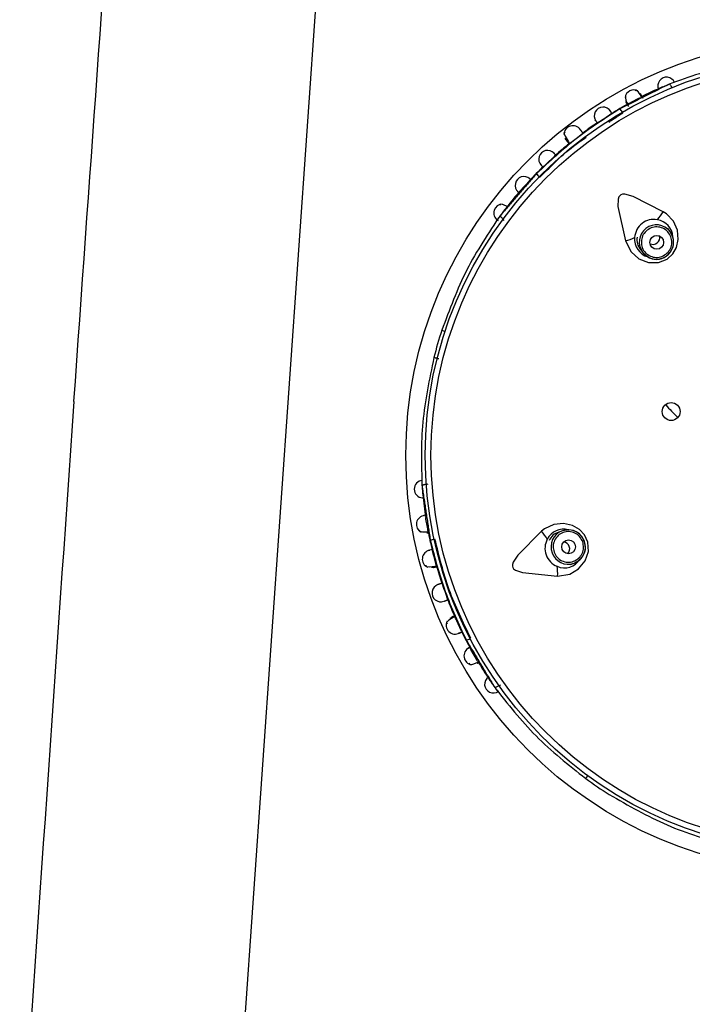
# Model space of a CAD drawing. Header units: millimetres. Extents: x 3811.49 to 3812.61, y 4795.07 to 4797.37.
# Tile 12 of 58: x 3812.0664 to 3812.1152, y 4795.9057 to 4795.9771. Entities that reach past the tile are written whole.
import ezdxf

# ---------------------------------------------------------------- set-up
doc = ezdxf.new("R2010")
doc.units = ezdxf.units.MM
doc.layers.add('SANINDUSA', color=3, linetype='Continuous')

msp = doc.modelspace()

# ---------------------------------------------------------------- linework, layer by layer
at = {"layer": 'SANINDUSA'}
for p, q in [((3812.081848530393, 4795.891510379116), (3812.103124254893, 4796.195767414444)), ((3812.110385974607, 4795.971204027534), (3812.110587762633, 4795.970840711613)), ((3812.106000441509, 4795.968516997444), (3812.106096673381, 4795.968398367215)), ((3812.106228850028, 4795.968290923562), (3812.106305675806, 4795.968153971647)), ((3812.101579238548, 4795.962571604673), (3812.101507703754, 4795.96266366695)), ((3812.113610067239, 4795.961770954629), (3812.113437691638, 4795.961992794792)), ((3812.113822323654, 4795.961354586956), (3812.113610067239, 4795.961770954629)), ((3812.111463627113, 4795.960458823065), (3812.111635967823, 4795.960237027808)), ((3812.097047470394, 4795.954602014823), (3812.097283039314, 4795.954524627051)), ((3812.095935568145, 4795.943423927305), (3812.096045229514, 4795.943463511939)), ((3812.105793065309, 4795.940062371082), (3812.105528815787, 4795.939966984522)), ((3812.106254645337, 4795.940135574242), (3812.105793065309, 4795.940062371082)), ((3812.106377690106, 4795.937615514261), (3812.10664188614, 4795.937710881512)), ((3812.097737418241, 4795.933754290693), (3812.097635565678, 4795.933709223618)), ((3812.099629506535, 4795.930633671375), (3812.099157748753, 4795.931455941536)), ((3812.101313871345, 4795.928867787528), (3812.101193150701, 4795.928820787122)), ((3812.10749300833, 4795.922095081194), (3812.107639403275, 4795.922295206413))]:
    msp.add_line(p, q, dxfattribs=at)
at = {"layer": 'SANINDUSA', "flags": 128}
for points in [[(3812.111557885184, 4795.97154430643), (3812.111521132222, 4795.971605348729), (3812.111317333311, 4795.971879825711), (3812.111155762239, 4795.972011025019), (3812.111048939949, 4795.971973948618)], [(3812.11375557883, 4795.972196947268), (3812.113732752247, 4795.972245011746), (3812.113702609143, 4795.97230086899), (3812.113671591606, 4795.972350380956), (3812.113640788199, 4795.97239181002), (3812.11361127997, 4795.972423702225), (3812.113584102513, 4795.972444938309), (3812.113560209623, 4795.972454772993), (3812.113540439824, 4795.972452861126)], [(3812.111656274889, 4795.97141183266), (3812.111564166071, 4795.971594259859), (3812.111468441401, 4795.971783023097)], [(3812.105994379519, 4795.968983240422), (3812.105912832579, 4795.968909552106), (3812.105993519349, 4795.968676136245), (3812.106217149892, 4795.968307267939), (3812.106228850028, 4795.968290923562)], [(3812.106049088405, 4795.968416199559), (3812.106007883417, 4795.968507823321), (3812.106049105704, 4795.968511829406)], [(3812.113106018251, 4795.963200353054), (3812.110924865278, 4795.964306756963), (3812.110330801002, 4795.964467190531), (3812.110164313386, 4795.964463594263), (3812.110044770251, 4795.964426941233), (3812.109958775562, 4795.964364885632), (3812.109896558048, 4795.964279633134), (3812.109838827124, 4795.964109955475), (3812.109830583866, 4795.963574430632), (3812.110375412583, 4795.961078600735)], [(3812.101812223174, 4795.963560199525), (3812.101787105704, 4795.96357657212), (3812.101527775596, 4795.963708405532), (3812.101341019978, 4795.963750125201), (3812.101248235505, 4795.963684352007)], [(3812.110375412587, 4795.961078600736), (3812.110776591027, 4795.9602884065), (3812.111339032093, 4795.959792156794), (3812.112036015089, 4795.959519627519), (3812.112764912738, 4795.959509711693), (3812.113393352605, 4795.959748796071), (3812.113820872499, 4795.960137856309), (3812.114082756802, 4795.960610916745), (3812.114205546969, 4795.961191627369), (3812.114141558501, 4795.961853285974), (3812.113851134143, 4795.962505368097), (3812.113343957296, 4795.963044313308), (3812.113106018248, 4795.963200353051)], [(3812.113812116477, 4795.961351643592), (3812.11377762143, 4795.961480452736), (3812.113610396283, 4795.961770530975)], [(3812.11163563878, 4795.960237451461), (3812.11190092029, 4795.959985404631), (3812.112132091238, 4795.959866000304)], [(3812.111635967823, 4795.960237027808), (3812.112003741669, 4795.959918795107), (3812.11212756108, 4795.959857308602)], [(3812.10545196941, 4795.936772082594), (3812.106327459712, 4795.936909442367), (3812.106973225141, 4795.937291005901), (3812.107447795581, 4795.937869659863), (3812.107682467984, 4795.938559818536), (3812.107649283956, 4795.93923138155), (3812.107411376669, 4795.939758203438), (3812.107042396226, 4795.940153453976), (3812.106528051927, 4795.940449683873), (3812.105879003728, 4795.940593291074), (3812.10516909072, 4795.940518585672), (3812.104499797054, 4795.940202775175), (3812.104277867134, 4795.940024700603)], [(3812.095405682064, 4795.940133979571), (3812.095440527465, 4795.940024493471), (3812.095644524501, 4795.939975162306), (3812.095990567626, 4795.939980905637), (3812.096064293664, 4795.939989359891)], [(3812.104277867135, 4795.940024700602), (3812.102551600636, 4795.93829219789), (3812.102215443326, 4795.937776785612), (3812.102167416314, 4795.937617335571), (3812.102165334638, 4795.937492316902), (3812.10219777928, 4795.937391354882), (3812.102259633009, 4795.937305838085), (3812.102403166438, 4795.937198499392), (3812.102909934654, 4795.937025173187), (3812.10545196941, 4795.936772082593)], [(3812.106254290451, 4795.94012495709), (3812.106121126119, 4795.940131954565), (3812.105793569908, 4795.940062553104)], [(3812.106641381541, 4795.93771069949), (3812.106963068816, 4795.937885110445), (3812.107148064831, 4795.938068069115)], [(3812.10664188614, 4795.937710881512), (3812.107058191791, 4795.937962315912), (3812.107154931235, 4795.938061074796)], [(3812.095878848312, 4795.937571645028), (3812.095915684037, 4795.937464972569), (3812.096142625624, 4795.937440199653), (3812.096531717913, 4795.937489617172), (3812.096653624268, 4795.937515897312)], [(3812.096428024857, 4795.937394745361), (3812.096323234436, 4795.937391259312), (3812.096333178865, 4795.937446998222)], [(3812.097980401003, 4795.933834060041), (3812.097871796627, 4795.933777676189), (3812.097544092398, 4795.933570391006), (3812.097385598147, 4795.933408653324), (3812.097423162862, 4795.933304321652)], [(3812.099016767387, 4795.930460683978), (3812.099086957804, 4795.930369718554), (3812.099295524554, 4795.930393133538), (3812.099618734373, 4795.930516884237), (3812.099685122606, 4795.930550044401)], [(3812.101193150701, 4795.928820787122), (3812.10114817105, 4795.928792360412), (3812.101092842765, 4795.928761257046), (3812.101040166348, 4795.928735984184), (3812.100991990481, 4795.928717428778), (3812.100950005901, 4795.928706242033), (3812.10091568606, 4795.928702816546), (3812.100890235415, 4795.928707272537), (3812.10087454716, 4795.928719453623)]]:
    msp.add_lwpolyline(points, dxfattribs=at)
at = {"layer": 'SANINDUSA'}
for centre, radius in [((3812.12464121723, 4795.945537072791), 0.03020728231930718), ((3812.12464121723, 4795.945537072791), 0.02879663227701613), ((3812.12464121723, 4795.945537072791), 0.02837947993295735), ((3812.112641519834, 4795.96098079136), 0.000499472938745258), ((3812.113691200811, 4795.948708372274), 0.0006500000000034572), ((3812.106245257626, 4795.938897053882), 0.0004994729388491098)]:
    msp.add_circle(centre, radius, dxfattribs=at)
for centre, radius, start, end in [((3812.113354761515, 4795.972323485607), 0.0006341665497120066, 22.49871385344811, 203.2834575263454), ((3812.11097851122, 4795.971397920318), 0.0006380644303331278, 62.87476718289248, 171.6974126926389), ((3812.12464121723, 4795.945537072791), 0.02911556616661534, 113.4119791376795, 116.9148633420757), ((3812.111346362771, 4795.971534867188), 0.0009711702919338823, 175.542532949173, 213.3211889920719), ((3811.71003686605, 4796.730480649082), 0.8586011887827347, 297.8107891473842, 297.874239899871), ((3812.108750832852, 4795.970148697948), 0.0006391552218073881, 32.50932542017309, 213.2736240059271), ((3812.12464121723, 4795.945537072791), 0.02911556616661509, 118.7897238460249, 121.7117590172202), ((3812.109560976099, 4795.970124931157), 0.0006630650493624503, 26.76775904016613, 53.05434398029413), ((3812.095699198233, 4795.990337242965), 0.02423596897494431, 301.5187458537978, 304.3450017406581), ((3812.106560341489, 4795.968789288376), 0.0006539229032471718, 33.6366397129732, 179.2114059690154), ((3812.12464121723, 4795.945537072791), 0.02911556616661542, 123.9837319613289, 126.6206732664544), ((3812.100948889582, 4795.976027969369), 0.0095284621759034, 304.026839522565, 311.6704359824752), ((3812.12464121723, 4795.945537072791), 0.0291155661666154, 129.0317149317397, 131.708821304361), ((3812.104718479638, 4795.967015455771), 0.0006391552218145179, 42.50932540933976, 223.2736240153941), ((3812.088325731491, 4795.984666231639), 0.02428478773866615, 311.522531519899, 314.3435829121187), ((3812.12464121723, 4795.945537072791), 0.02911556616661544, 133.987700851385, 136.8609689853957), ((3812.103007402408, 4795.965120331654), 0.0006366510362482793, 47.50597044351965, 228.2767694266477), ((3812.104541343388, 4795.966224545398), 0.0006630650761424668, 202.6419368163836, 228.9285207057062), ((3812.113069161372, 4795.95573918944), 0.01368833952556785, 134.3779174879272, 138.9952371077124), ((3812.12464121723, 4795.945537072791), 0.02911556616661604, 138.7814699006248, 141.887163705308), ((3812.101453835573, 4795.963114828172), 0.000641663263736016, 89.68773342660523, 235.9451339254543), ((3812.12464121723, 4795.945537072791), 0.02911556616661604, 141.887163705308, 142.7506758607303), ((3812.12464121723, 4795.945537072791), 0.02911556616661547, 142.7506758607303, 143.9973011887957), ((3812.110660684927, 4795.9645264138), 0.002781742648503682, 316.770715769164, 331.5298109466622), ((3812.11243668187, 4795.96124379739), 0.001399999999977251, 79.67880427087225, 176.0174741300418), ((3812.112624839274, 4795.961001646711), 0.001250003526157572, 37.9842326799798, 217.712047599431), ((3812.112498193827, 4795.961324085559), 0.001310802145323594, 2.741879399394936, 81.69565904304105), ((3812.109694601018, 4795.963775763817), 0.002781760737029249, 284.1665419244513, 298.9255416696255), ((3812.112372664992, 4795.961217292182), 0.001338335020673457, 174.6950322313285, 254.283140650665), ((3812.112256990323, 4795.9611813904), 0.001060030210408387, 170.1920243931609, 222.4471392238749), ((3812.112401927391, 4795.96131038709), 0.0004634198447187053, 306.1894469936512, 15.47589238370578), ((3812.112622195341, 4795.96100723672), 0.001249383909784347, 307.786591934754, 16.14190150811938), ((3812.11270966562, 4795.960988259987), 0.001160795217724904, 310.616844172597, 18.24296069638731), ((3812.112375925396, 4795.961318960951), 0.0004859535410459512, 243.3289882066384, 308.0671549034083), ((3812.112619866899, 4795.961006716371), 0.001250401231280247, 246.8139397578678, 307.8855211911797), ((3812.112641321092, 4795.960856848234), 0.001114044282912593, 242.7998541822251, 317.7028587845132), ((3812.12464121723, 4795.945537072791), 0.0290464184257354, 161.8139056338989, 165.8787073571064), ((3812.12400643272, 4795.958521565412), 0.01419999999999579, 221.0332214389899, 226.1018920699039), ((3812.095674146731, 4795.943083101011), 0.0006312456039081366, 94.15806634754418, 267.6409249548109), ((3812.12464121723, 4795.945537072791), 0.02911556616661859, 183.6980572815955, 184.8447514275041), ((3812.12464121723, 4795.945537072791), 0.02911556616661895, 184.8447514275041, 185.6502792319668), ((3812.12464121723, 4795.945537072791), 0.02911556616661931, 185.6502792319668, 188.9106531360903), ((3812.095851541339, 4795.940530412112), 0.0006469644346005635, 95.89012445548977, 241.6321151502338), ((3811.678780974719, 4795.868202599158), 0.4234063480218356, 9.775000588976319, 9.903674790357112), ((3812.12464121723, 4795.945537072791), 0.02911556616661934, 190.7817039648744, 193.7069872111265), ((3812.102261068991, 4795.938108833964), 0.00278172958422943, 28.77066668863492, 43.52983151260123), ((3812.105887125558, 4795.93884244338), 0.001333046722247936, 75.36400620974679, 152.997094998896), ((3812.105800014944, 4795.938930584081), 0.001058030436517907, 104.6645641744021, 156.8712209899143), ((3812.106220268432, 4795.938887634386), 0.001250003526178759, 109.9842326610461, 289.7120475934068), ((3812.106259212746, 4795.938964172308), 0.00116079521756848, 22.61684416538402, 90.24296069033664), ((3812.106214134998, 4795.938886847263), 0.001249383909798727, 19.78659191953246, 88.14190150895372), ((3812.09659672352, 4795.938792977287), 0.0006630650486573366, 98.7677590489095, 125.0543439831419), ((3812.105931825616, 4795.938783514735), 0.001400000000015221, 151.6788062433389, 248.0174913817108), ((3812.105857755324, 4795.93877103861), 0.000463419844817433, 18.18944699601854, 87.47589236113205), ((3812.10636307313, 4795.938858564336), 0.001114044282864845, 314.7998541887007, 29.70285879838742), ((3812.106213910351, 4795.938884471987), 0.001250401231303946, 318.8139397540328, 19.88552121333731), ((3812.096283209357, 4795.938008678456), 0.0006509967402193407, 100.5837129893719, 246.3097406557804), ((3812.073039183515, 4795.931841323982), 0.02428888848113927, 13.52284872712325, 16.34346373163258), ((3812.105841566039, 4795.938748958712), 0.0004859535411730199, 315.3289881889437, 20.06715493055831), ((3812.10595044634, 4795.938688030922), 0.001319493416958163, 245.7150940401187, 328.2001716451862), ((3812.12464121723, 4795.945537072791), 0.02911556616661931, 195.9872036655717, 198.6294282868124), ((3812.102676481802, 4795.936958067), 0.002781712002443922, 356.1663620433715, 10.92561730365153), ((3812.096977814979, 4795.935551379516), 0.0006416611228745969, 109.5124526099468, 290.2707021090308), ((3812.088321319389, 4795.932426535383), 0.009528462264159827, 16.02683956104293, 23.67043594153), ((3812.12464121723, 4795.945537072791), 0.02911556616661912, 201.0319077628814, 203.7019528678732), ((3812.098013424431, 4795.933217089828), 0.0006508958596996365, 152.5900039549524, 299.150434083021), ((3812.0788962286, 4795.924338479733), 0.02131931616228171, 23.33409469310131, 26.52057128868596), ((3812.12464121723, 4795.945537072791), 0.02911556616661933, 205.9830035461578, 208.9277214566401), ((3812.098755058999, 4795.932813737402), 0.0006630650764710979, 274.6419368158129, 300.9285206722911), ((3812.099300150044, 4795.930985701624), 0.000646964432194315, 115.890124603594, 261.6321252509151), ((3812.12464121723, 4795.945537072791), 0.02911556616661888, 210.7930362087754, 214.041060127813), ((3812.100786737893, 4795.928928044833), 0.0006341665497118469, 124.4987138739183, 305.283457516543), ((3812.12464121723, 4795.945537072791), 0.02911556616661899, 214.041060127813, 214.8430679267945), ((3812.12464121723, 4795.945537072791), 0.02911556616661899, 214.8430679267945, 215.9974656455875), ((3812.12464121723, 4795.945537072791), 0.02904641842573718, 233.8139056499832, 237.8831159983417)]:
    msp.add_arc(centre, radius, start, end, dxfattribs=at)
for centre, major_axis, ratio, start_param, end_param in [((3812.007981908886, 4796.232394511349), (0.329268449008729, 4.692314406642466), 0.01746763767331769, 4.653276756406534, 4.673496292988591), ((3812.08088292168, 4795.900597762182), (0.0556075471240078, 0.8099915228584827), 0.01709311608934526, 1.511631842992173, 1.582043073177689)]:
    msp.add_ellipse(centre, major_axis=major_axis, ratio=ratio, start_param=start_param, end_param=end_param, dxfattribs=at)
for points, knots in [([(3812.122674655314, 4795.97451500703), (3812.121087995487, 4795.97434690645), (3812.117915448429, 4795.974010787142), (3812.114998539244, 4795.972972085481), (3812.113540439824, 4795.972452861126)], [0, 0, 0, 0, 0.5001217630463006, 1, 1, 1, 1]), ([(3812.109959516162, 4795.970654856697), (3812.108883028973, 4795.969965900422), (3812.106730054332, 4795.968587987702), (3812.104862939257, 4795.96684218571), (3812.103929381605, 4795.965969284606)], [0, 0, 0, 0, 0.4999999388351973, 1, 1, 1, 1]), ([(3812.108218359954, 4795.969795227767), (3812.108184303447, 4795.969845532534), (3812.108144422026, 4795.969904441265), (3812.108243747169, 4795.969757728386), (3812.108287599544, 4795.969692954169), (3812.108324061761, 4795.969639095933)], [0, 0, 0, 0, 0.496299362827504, 0.581184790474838, 1, 1, 1, 1]), ([(3812.109284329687, 4795.970501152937), (3812.109276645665, 4795.970513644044), (3812.10922340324, 4795.970600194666), (3812.109260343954, 4795.970540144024), (3812.109291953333, 4795.970488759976)], [0, 0, 0, 0, 0.1443214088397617, 0.9999999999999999, 0.9999999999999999, 0.9999999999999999, 0.9999999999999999]), ([(3812.104145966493, 4795.965686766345), (3812.105048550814, 4795.966600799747), (3812.106103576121, 4795.967669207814), (3812.107353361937, 4795.968486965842), (3812.107533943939, 4795.968605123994)], [0, 0, 0, 0, 0.8555096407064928, 1, 1, 1, 1]), ([(3812.106086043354, 4795.968370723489), (3812.106068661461, 4795.968392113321), (3812.106025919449, 4795.968444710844), (3812.106185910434, 4795.968247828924), (3812.106280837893, 4795.968131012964)], [0, 0, 0, 0, 0.4066699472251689, 1, 1, 1, 1]), ([(3812.105182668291, 4795.967455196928), (3812.105172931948, 4795.967466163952), (3812.105105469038, 4795.967542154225), (3812.105152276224, 4795.967489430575), (3812.105192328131, 4795.967444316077)], [0, 0, 0, 0, 0.1443214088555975, 0.9999999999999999, 0.9999999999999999, 0.9999999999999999, 0.9999999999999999]), ([(3812.104255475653, 4795.966574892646), (3812.10421320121, 4795.966618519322), (3812.104163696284, 4795.966669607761), (3812.104286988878, 4795.966542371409), (3812.104341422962, 4795.966486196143), (3812.10438668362, 4795.966439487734)], [0, 0, 0, 0, 0.4962993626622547, 0.5811847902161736, 1, 1, 1, 1]), ([(3812.103510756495, 4795.965520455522), (3812.103460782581, 4795.965567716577), (3812.103361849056, 4795.965661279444), (3812.10341409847, 4795.965611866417), (3812.103439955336, 4795.965587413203)], [0, 0, 0, 0, 0.505126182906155, 1, 1, 1, 1]), ([(3812.102585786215, 4795.964643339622), (3812.102556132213, 4795.96466902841), (3812.1025063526, 4795.964712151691), (3812.102587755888, 4795.964641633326), (3812.102620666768, 4795.964613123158)], [0, 0, 0, 0, 0.5957057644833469, 1, 1, 1, 1]), ([(3812.101302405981, 4795.962943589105), (3812.100439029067, 4795.961658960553), (3812.09871186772, 4795.959089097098), (3812.097602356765, 4795.956097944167), (3812.097047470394, 4795.954602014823)], [0, 0, 0, 0, 0.4998820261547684, 1, 1, 1, 1]), ([(3812.101507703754, 4795.96266366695), (3812.101478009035, 4795.962688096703), (3812.101429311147, 4795.962728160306), (3812.101373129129, 4795.962785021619), (3812.101334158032, 4795.962831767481), (3812.10130800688, 4795.962873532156), (3812.101291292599, 4795.962914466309), (3812.101298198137, 4795.962932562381), (3812.101302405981, 4795.962943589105)], [0, 0, 0, 0, 0.2149901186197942, 0.3525733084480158, 0.500344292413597, 0.6481913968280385, 0.7856277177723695, 1, 1, 1, 1]), ([(3812.101096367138, 4795.962581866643), (3812.101076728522, 4795.962596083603), (3812.101037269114, 4795.962624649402), (3812.101095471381, 4795.962582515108), (3812.101124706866, 4795.9625613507)], [0, 0, 0, 0, 0.4976916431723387, 1, 1, 1, 1]), ([(3812.113310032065, 4795.960119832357), (3812.113414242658, 4795.960221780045), (3812.113622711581, 4795.960425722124), (3812.113757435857, 4795.960853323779), (3812.113728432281, 4795.961292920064), (3812.113530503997, 4795.961689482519), (3812.113195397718, 4795.96197990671), (3812.112776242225, 4795.962117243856), (3812.112328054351, 4795.962092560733), (3812.112078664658, 4795.961940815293), (3812.111954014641, 4795.96186496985)], [0, 0, 0, 0, 0.1248186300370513, 0.2496944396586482, 0.3746571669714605, 0.4997338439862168, 0.6249185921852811, 0.7500608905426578, 0.8750753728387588, 1, 1, 1, 1]), ([(3812.096473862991, 4795.952621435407), (3812.096143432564, 4795.951060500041), (3812.095482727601, 4795.947939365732), (3812.095569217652, 4795.944844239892), (3812.095612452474, 4795.943297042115)], [0, 0, 0, 0, 0.500117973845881, 1, 1, 1, 1]), ([(3812.096821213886, 4795.95253407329), (3812.096796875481, 4795.952539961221), (3812.09674814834, 4795.95255174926), (3812.096678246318, 4795.952568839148), (3812.096614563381, 4795.95258454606), (3812.096559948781, 4795.952598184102), (3812.096516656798, 4795.952609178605), (3812.096486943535, 4795.952616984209), (3812.096470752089, 4795.952621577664), (3812.096472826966, 4795.952621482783), (3812.096473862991, 4795.952621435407)], [0, 0, 0, 0, 0.1248247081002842, 0.2499075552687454, 0.3750064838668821, 0.5000076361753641, 0.6249984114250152, 0.7501066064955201, 0.8752235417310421, 1, 1, 1, 1]), ([(3812.095935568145, 4795.943423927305), (3812.095896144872, 4795.943418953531), (3812.095832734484, 4795.943410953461), (3812.095755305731, 4795.943392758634), (3812.095699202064, 4795.943374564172), (3812.095655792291, 4795.943353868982), (3812.095619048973, 4795.943328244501), (3812.095614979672, 4795.943308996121), (3812.095612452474, 4795.943297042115)], [0, 0, 0, 0, 0.2221430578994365, 0.3573061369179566, 0.5003374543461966, 0.6433943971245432, 0.7785337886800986, 1, 1, 1, 1]), ([(3812.095884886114, 4795.941189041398), (3812.095816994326, 4795.941178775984), (3812.095681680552, 4795.941158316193), (3812.095753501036, 4795.941169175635), (3812.095789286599, 4795.941174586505)], [0, 0, 0, 0, 0.5017359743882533, 1, 1, 1, 1]), ([(3812.107270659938, 4795.939266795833), (3812.107205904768, 4795.939397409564), (3812.107076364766, 4795.93965869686), (3812.106711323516, 4795.939918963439), (3812.106284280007, 4795.940027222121), (3812.105845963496, 4795.939961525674), (3812.105466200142, 4795.939732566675), (3812.105206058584, 4795.939376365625), (3812.10509103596, 4795.938942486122), (3812.105158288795, 4795.93865841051), (3812.105191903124, 4795.938516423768)], [0, 0, 0, 0, 0.1248186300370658, 0.2496944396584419, 0.3746571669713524, 0.4997338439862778, 0.6249185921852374, 0.7500608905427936, 0.8750753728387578, 1, 1, 1, 1]), ([(3812.096215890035, 4795.939335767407), (3812.096538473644, 4795.938099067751), (3812.097183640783, 4795.935625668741), (3812.09826702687, 4795.933310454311), (3812.098808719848, 4795.932152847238)], [0, 0, 0, 0, 0.5000000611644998, 1, 1, 1, 1]), ([(3812.09914439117, 4795.932271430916), (3812.09858426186, 4795.933423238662), (3812.097464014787, 4795.935726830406), (3812.096854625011, 4795.93821482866), (3812.096549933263, 4795.939458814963)], [0, 0, 0, 0, 0.5000051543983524, 1, 1, 1, 1]), ([(3812.096351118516, 4795.938693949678), (3812.096287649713, 4795.938678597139), (3812.096211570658, 4795.938660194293), (3812.09603896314, 4795.938618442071), (3812.096108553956, 4795.93863527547), (3812.096168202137, 4795.938649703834)], [0, 0, 0, 0, 0.4182984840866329, 0.5014078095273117, 1, 1, 1, 1]), ([(3812.098333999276, 4795.932650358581), (3812.098279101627, 4795.93262346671), (3812.09821490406, 4795.93259201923), (3812.098307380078, 4795.932637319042), (3812.098320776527, 4795.932643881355)], [0, 0, 0, 0, 0.8551359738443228, 1, 1, 1, 1]), ([(3812.0991062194, 4795.931616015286), (3812.099045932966, 4795.931583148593), (3812.098925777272, 4795.931517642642), (3812.098989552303, 4795.931552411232), (3812.099021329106, 4795.931569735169)], [0, 0, 0, 0, 0.5017359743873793, 0.9999999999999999, 0.9999999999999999, 0.9999999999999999, 0.9999999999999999]), ([(3812.10087454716, 4795.928719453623), (3812.101829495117, 4795.927501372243), (3812.103739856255, 4795.925064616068), (3812.106241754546, 4795.923085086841), (3812.10749300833, 4795.922095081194)], [0, 0, 0, 0, 0.4998782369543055, 1, 1, 1, 1]), ([(3812.109199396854, 4795.920937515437), (3812.110581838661, 4795.920140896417), (3812.113346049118, 4795.918548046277), (3812.116316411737, 4795.917673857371), (3812.117801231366, 4795.917236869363)], [0, 0, 0, 0, 0.500121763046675, 1, 1, 1, 1])]:
    msp.add_open_spline(points, degree=3, knots=knots, dxfattribs=at)
for points, degree in [([(3812.113142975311, 4795.972253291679), (3812.109959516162, 4795.970654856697)], 1), ([(3812.113540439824, 4795.972452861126), (3812.113142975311, 4795.972253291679)], 1), ([(3812.109167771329, 4795.969698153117), (3812.110179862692, 4795.970375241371)], 1), ([(3812.109390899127, 4795.970327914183), (3812.109284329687, 4795.970501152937)], 1), ([(3812.107283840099, 4795.968910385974), (3812.10710949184, 4795.969145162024)], 1), ([(3812.105317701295, 4795.96730309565), (3812.105182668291, 4795.967455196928)], 1), ([(3812.103929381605, 4795.965969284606), (3812.101589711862, 4795.963274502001)], 1), ([(3812.101589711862, 4795.963274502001), (3812.101302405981, 4795.962943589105)], 1), ([(3812.111954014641, 4795.96186496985), (3812.111849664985, 4795.96176285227), (3812.111640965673, 4795.96155861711), (3812.11150644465, 4795.96113048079), (3812.111535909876, 4795.960690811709), (3812.111734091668, 4795.960294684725), (3812.11206897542, 4795.960004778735), (3812.112487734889, 4795.959867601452), (3812.112935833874, 4795.959892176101), (3812.113185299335, 4795.960043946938), (3812.113310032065, 4795.960119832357)], 3), ([(3812.095612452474, 4795.943297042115), (3812.09567844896, 4795.942863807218)], 1), ([(3812.09567844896, 4795.942863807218), (3812.096215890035, 4795.939335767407)], 1), ([(3812.095951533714, 4795.939909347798), (3812.096101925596, 4795.939938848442)], 1), ([(3812.105191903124, 4795.938516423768), (3812.105256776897, 4795.938385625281), (3812.105386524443, 4795.938124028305), (3812.105752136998, 4795.937863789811), (3812.106179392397, 4795.937755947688), (3812.106617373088, 4795.937822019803), (3812.10699657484, 4795.9380509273), (3812.107256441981, 4795.93840680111), (3812.107371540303, 4795.938840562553), (3812.107304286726, 4795.939124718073), (3812.107270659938, 4795.939266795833)], 3), ([(3812.096442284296, 4795.937398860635), (3812.096676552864, 4795.937466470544)], 1), ([(3812.097048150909, 4795.936251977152), (3812.096770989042, 4795.936158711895)], 1), ([(3812.097207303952, 4795.934952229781), (3812.097479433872, 4795.935057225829)], 1), ([(3812.097969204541, 4795.933885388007), (3812.097745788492, 4795.933787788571)], 1), ([(3812.098320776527, 4795.932643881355), (3812.098502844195, 4795.932733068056)], 1), ([(3812.098808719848, 4795.932152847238), (3812.10064525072, 4795.929100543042)], 1), ([(3812.099606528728, 4795.930436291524), (3812.099737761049, 4795.930515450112)], 1), ([(3812.10064525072, 4795.929100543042), (3812.10087454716, 4795.928719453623)], 1)]:
    msp.add_open_spline(points, degree=degree, dxfattribs=at)

doc.saveas('drawing.dxf')
